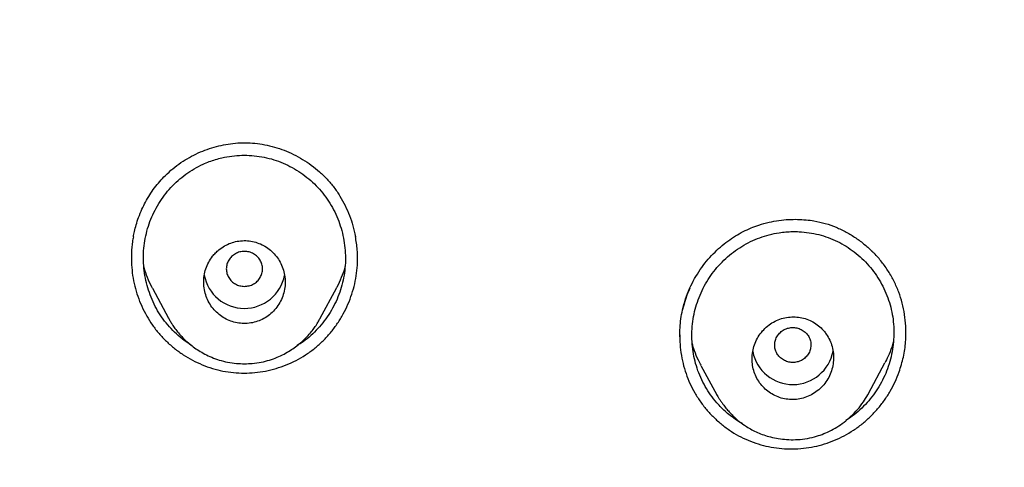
# Model space of a CAD drawing. Header units: millimetres. Extents: x 8 to 827, y 12 to 1643.
# Tile 107 of 134: x 454 to 475, y 1518 to 1528. Entities that reach past the tile are written whole.
import ezdxf

# ---------------------------------------------------------------- set-up
doc = ezdxf.new("R2010")
doc.units = ezdxf.units.MM

msp = doc.modelspace()

# ---------------------------------------------------------------- linework, layer by layer
at = {"color": 7, "linetype": 'Continuous', "lineweight": 30}
for p, q in [((456.623, 1521.868), (456.976, 1521.205)), ((460.329, 1521.205), (460.683, 1521.868)), ((468.274, 1520.841), (468.273, 1520.816)), ((468.737, 1520.165), (469.086, 1519.511)), ((472.44, 1519.544), (472.8, 1520.219)), ((469.089, 1519.513), (469.084, 1519.522)), ((472.437, 1519.546), (472.421, 1519.517)), ((472.423, 1519.516), (472.44, 1519.543))]:
    msp.add_line(p, q, dxfattribs=at)
for centre, start, end in [((458.653, 1522.328), 190.5886, 348.9006), ((470.767, 1520.646), 191.2125, 349.5338)]:
    msp.add_arc(centre, 0.904, start, end, dxfattribs=at)
for points, knots in [([(518.615, 1485.143), (518.616, 1485.158), (518.617, 1485.191), (518.618, 1485.25), (518.62, 1485.333), (518.623, 1485.444), (518.626, 1485.587), (518.63, 1485.756), (518.633, 1485.95), (518.636, 1486.17), (518.638, 1486.415), (518.639, 1486.677), (518.639, 1486.956), (518.637, 1487.248), (518.634, 1487.562), (518.628, 1487.898), (518.619, 1488.255), (518.608, 1488.632), (518.585, 1489.253), (518.542, 1490.103), (518.469, 1491.132), (518.382, 1492.104), (518.285, 1493.021), (518.174, 1493.922), (518.051, 1494.805), (517.916, 1495.672), (517.77, 1496.521), (517.614, 1497.353), (517.478, 1498.022), (517.368, 1498.532), (517.29, 1498.887), (517.211, 1499.23), (517.135, 1499.556), (517.062, 1499.859), (516.992, 1500.14), (516.927, 1500.399), (516.866, 1500.635), (516.81, 1500.849), (516.759, 1501.041), (516.714, 1501.212), (516.677, 1501.346), (516.649, 1501.449), (516.628, 1501.525), (516.609, 1501.592), (516.594, 1501.647), (516.581, 1501.692), (516.568, 1501.741), (516.549, 1501.806), (516.523, 1501.899), (516.488, 1502.019), (516.446, 1502.167), (516.4, 1502.326), (516.35, 1502.494), (516.299, 1502.664), (516.245, 1502.843), (516.19, 1503.024), (516.057, 1503.454), (515.839, 1504.133), (515.524, 1505.06), (515.19, 1505.989), (514.882, 1506.8), (514.606, 1507.497), (514.366, 1508.084), (514.112, 1508.684), (513.843, 1509.298), (513.559, 1509.927), (513.241, 1510.608), (512.885, 1511.344), (512.487, 1512.135), (512.064, 1512.942), (511.655, 1513.694), (511.265, 1514.388), (510.897, 1515.021), (510.583, 1515.547), (510.33, 1515.961), (510.146, 1516.258), (509.967, 1516.543), (509.795, 1516.814), (509.616, 1517.092), (509.431, 1517.375), (509.243, 1517.66), (509.068, 1517.922), (508.905, 1518.162), (508.756, 1518.381), (508.62, 1518.578), (508.501, 1518.748), (508.399, 1518.895), (508.312, 1519.017), (508.237, 1519.123), (508.175, 1519.211), (508.124, 1519.283), (508.081, 1519.342), (508.041, 1519.397), (507.996, 1519.46), (507.94, 1519.539), (507.869, 1519.636), (507.785, 1519.751), (507.691, 1519.88), (507.56, 1520.058), (507.391, 1520.284), (507.182, 1520.563), (506.957, 1520.857), (506.717, 1521.168), (506.461, 1521.495), (506.189, 1521.837), (505.9, 1522.194), (505.594, 1522.566), (505.27, 1522.953), (504.928, 1523.354), (504.569, 1523.769), (504.116, 1524.28), (503.567, 1524.884), (502.917, 1525.577), (502.245, 1526.27), (501.552, 1526.961), (500.837, 1527.649), (500.094, 1528.341), (499.323, 1529.033), (498.527, 1529.723), (497.707, 1530.408), (496.863, 1531.087), (495.989, 1531.765), (495.217, 1532.34), (494.557, 1532.816), (494.025, 1533.192), (493.496, 1533.556), (492.98, 1533.904), (492.477, 1534.236), (491.987, 1534.552), (491.497, 1534.862), (491.007, 1535.165), (490.519, 1535.46), (490.049, 1535.739), (489.598, 1536.001), (489.161, 1536.25), (488.741, 1536.485), (488.336, 1536.707), (487.953, 1536.914), (487.592, 1537.105), (487.253, 1537.282), (486.936, 1537.445), (486.65, 1537.591), (486.392, 1537.72), (486.162, 1537.834), (485.951, 1537.937), (485.76, 1538.03), (485.589, 1538.113), (485.432, 1538.188), (485.291, 1538.255), (485.169, 1538.312), (485.078, 1538.355), (485.014, 1538.385), (484.974, 1538.404), (484.949, 1538.416), (484.937, 1538.421), (484.933, 1538.423), (484.931, 1538.424), (484.93, 1538.425), (484.924, 1538.427), (484.913, 1538.433), (484.891, 1538.443), (484.856, 1538.459), (484.805, 1538.483), (484.734, 1538.516), (484.641, 1538.559), (484.521, 1538.614), (484.374, 1538.681), (484.203, 1538.758), (484.009, 1538.845), (483.796, 1538.94), (483.566, 1539.041), (483.318, 1539.148), (483.05, 1539.263), (482.76, 1539.385), (482.451, 1539.514), (482.123, 1539.648), (481.776, 1539.788), (481.407, 1539.934), (481.015, 1540.086), (480.598, 1540.244), (480.156, 1540.408), (479.691, 1540.576), (479.204, 1540.748), (478.694, 1540.922), (478.161, 1541.1), (477.584, 1541.286), (476.96, 1541.48), (476.287, 1541.682), (475.585, 1541.883), (474.854, 1542.083), (474.093, 1542.281), (473.319, 1542.473), (472.532, 1542.656), (471.733, 1542.832), (470.908, 1543.002), (470.056, 1543.165), (469.228, 1543.312), (468.427, 1543.444), (467.659, 1543.56), (466.886, 1543.667), (466.115, 1543.764), (465.352, 1543.851), (464.552, 1543.932), (463.716, 1544.006), (462.846, 1544.07), (461.987, 1544.122), (461.058, 1544.165), (460.061, 1544.196), (459, 1544.211), (457.959, 1544.208), (456.938, 1544.188), (455.944, 1544.153), (454.977, 1544.103), (454.037, 1544.041), (453.118, 1543.966), (452.213, 1543.879), (451.324, 1543.781), (450.451, 1543.672), (449.599, 1543.553), (448.77, 1543.427), (447.963, 1543.293), (447.177, 1543.152), (446.415, 1543.005), (445.675, 1542.853), (444.957, 1542.697), (444.261, 1542.538), (443.586, 1542.375), (442.978, 1542.221), (442.434, 1542.078), (441.949, 1541.946), (441.478, 1541.814), (441.017, 1541.681), (440.485, 1541.522), (439.869, 1541.333), (439.163, 1541.107), (438.438, 1540.865), (437.695, 1540.606), (436.934, 1540.33), (436.168, 1540.04), (435.399, 1539.737), (434.626, 1539.421), (433.838, 1539.086), (433.038, 1538.732), (432.224, 1538.358), (431.398, 1537.963), (430.56, 1537.546), (429.74, 1537.123), (428.94, 1536.694), (428.16, 1536.262), (427.373, 1535.81), (426.579, 1535.338), (425.778, 1534.846), (424.972, 1534.332), (424.161, 1533.797), (423.347, 1533.24), (422.529, 1532.662), (421.709, 1532.06), (420.886, 1531.434), (420.122, 1530.832), (419.417, 1530.257), (418.77, 1529.714), (418.13, 1529.162), (417.507, 1528.608), (416.91, 1528.062), (416.34, 1527.526), (415.797, 1527.001), (415.28, 1526.489), (414.788, 1525.99), (414.324, 1525.507), (413.886, 1525.041), (413.473, 1524.593), (413.083, 1524.16), (412.71, 1523.738), (412.354, 1523.327), (412.015, 1522.929), (411.698, 1522.55), (411.402, 1522.189), (411.126, 1521.847), (410.869, 1521.526), (410.638, 1521.231), (410.431, 1520.964), (410.246, 1520.723), (410.076, 1520.499), (409.921, 1520.293), (409.781, 1520.105), (409.651, 1519.929), (409.533, 1519.768), (409.425, 1519.621), (409.347, 1519.512), (409.291, 1519.434), (409.254, 1519.383), (409.216, 1519.331), (409.174, 1519.272), (409.12, 1519.196), (409.052, 1519.1), (408.968, 1518.981), (408.87, 1518.842), (408.758, 1518.682), (408.633, 1518.502), (408.495, 1518.301), (408.344, 1518.079), (408.183, 1517.84), (408.014, 1517.586), (407.836, 1517.316), (407.647, 1517.026), (407.449, 1516.717), (407.241, 1516.387), (406.982, 1515.972), (406.682, 1515.479), (406.347, 1514.916), (405.99, 1514.298), (405.613, 1513.627), (405.221, 1512.903), (404.849, 1512.192), (404.493, 1511.49), (404.155, 1510.796), (403.832, 1510.112), (403.527, 1509.444), (403.24, 1508.79), (402.969, 1508.153), (402.713, 1507.53), (402.415, 1506.779), (402.08, 1505.894), (401.715, 1504.871), (401.461, 1504.113), (401.303, 1503.623), (401.232, 1503.399), (401.162, 1503.175), (401.093, 1502.952), (401.026, 1502.73), (400.964, 1502.523), (400.909, 1502.337), (400.863, 1502.177), (400.823, 1502.04), (400.79, 1501.925), (400.764, 1501.832), (400.744, 1501.762), (400.729, 1501.709), (400.715, 1501.659), (400.695, 1501.586), (400.665, 1501.478), (400.626, 1501.337), (400.583, 1501.177), (400.535, 1500.999), (400.482, 1500.798), (400.423, 1500.574), (400.359, 1500.324), (400.291, 1500.05), (400.218, 1499.751), (400.141, 1499.429), (400.052, 1499.047), (399.954, 1498.609), (399.849, 1498.123), (399.723, 1497.511), (399.58, 1496.77), (399.426, 1495.896), (399.284, 1495.003), (399.154, 1494.092), (399.037, 1493.163), (398.934, 1492.215), (398.846, 1491.25), (398.79, 1490.476), (398.755, 1489.9), (398.735, 1489.526), (398.718, 1489.15), (398.703, 1488.776), (398.691, 1488.411), (398.681, 1488.044), (398.674, 1487.681), (398.669, 1487.323), (398.667, 1486.991), (398.667, 1486.695), (398.668, 1486.432), (398.67, 1486.202), (398.672, 1485.993), (398.675, 1485.807), (398.678, 1485.651), (398.681, 1485.521), (398.683, 1485.417), (398.685, 1485.329), (398.687, 1485.256), (398.689, 1485.199), (398.69, 1485.165), (398.69, 1485.151)], [0, 0, 0, 0, 0.000224, 0.00053, 0.00092, 0.001546, 0.002312, 0.003218, 0.004264, 0.005451, 0.006778, 0.008245, 0.009716, 0.011305, 0.013013, 0.014838, 0.016782, 0.018845, 0.021009, 0.026938, 0.032761, 0.03787, 0.042896, 0.047838, 0.052695, 0.057469, 0.062159, 0.066766, 0.071289, 0.073292, 0.075279, 0.077217, 0.079036, 0.080732, 0.082304, 0.083754, 0.085079, 0.086281, 0.08736, 0.088318, 0.089153, 0.089633, 0.090061, 0.090436, 0.090755, 0.090996, 0.0912, 0.091572, 0.092098, 0.092777, 0.09361, 0.094596, 0.095478, 0.096455, 0.097484, 0.098514, 0.099546, 0.104806, 0.110107, 0.115448, 0.120832, 0.124176, 0.127593, 0.131111, 0.13473, 0.138449, 0.142269, 0.146899, 0.151668, 0.156577, 0.161625, 0.165485, 0.169423, 0.173439, 0.175359, 0.177252, 0.17906, 0.180783, 0.182423, 0.184391, 0.186222, 0.187916, 0.189472, 0.190891, 0.192173, 0.193317, 0.194236, 0.195043, 0.195736, 0.196316, 0.196783, 0.197148, 0.197489, 0.197879, 0.198396, 0.199038, 0.199806, 0.200686, 0.201612, 0.203358, 0.205223, 0.207206, 0.209308, 0.211528, 0.213868, 0.216326, 0.218903, 0.221598, 0.224413, 0.227346, 0.230398, 0.235346, 0.240417, 0.245613, 0.250781, 0.256066, 0.261468, 0.266985, 0.272618, 0.278264, 0.284021, 0.289889, 0.295869, 0.299337, 0.302828, 0.306234, 0.309532, 0.312722, 0.315804, 0.318777, 0.321924, 0.324939, 0.327824, 0.330578, 0.333201, 0.335773, 0.338207, 0.3405, 0.342654, 0.344669, 0.346544, 0.34828, 0.349749, 0.3511, 0.352334, 0.353451, 0.354451, 0.355334, 0.356194, 0.356904, 0.357462, 0.357781, 0.358015, 0.358164, 0.358207, 0.358221, 0.358229, 0.358238, 0.358253, 0.358324, 0.358446, 0.358621, 0.358933, 0.359338, 0.359836, 0.360554, 0.361406, 0.36239, 0.363507, 0.364758, 0.366055, 0.36747, 0.369003, 0.370654, 0.372423, 0.374274, 0.376239, 0.378318, 0.38051, 0.382864, 0.385335, 0.387925, 0.390632, 0.393457, 0.396401, 0.399462, 0.402993, 0.406669, 0.41049, 0.414456, 0.418567, 0.422823, 0.426968, 0.431242, 0.435644, 0.440176, 0.444836, 0.448819, 0.452891, 0.45699, 0.461043, 0.465052, 0.469015, 0.473627, 0.478177, 0.482664, 0.487089, 0.492729, 0.498264, 0.503694, 0.509016, 0.514231, 0.519249, 0.524164, 0.528976, 0.533685, 0.538385, 0.542978, 0.547464, 0.551843, 0.556116, 0.560282, 0.564342, 0.568286, 0.572125, 0.575858, 0.579485, 0.583006, 0.585698, 0.588325, 0.590886, 0.593382, 0.595849, 0.599614, 0.603498, 0.607502, 0.611626, 0.615869, 0.620232, 0.624509, 0.628893, 0.633386, 0.637987, 0.642695, 0.647512, 0.652438, 0.657471, 0.662084, 0.666784, 0.671572, 0.676447, 0.68141, 0.686461, 0.691599, 0.696814, 0.702117, 0.707507, 0.712984, 0.71855, 0.722984, 0.727473, 0.732009, 0.736457, 0.740762, 0.744926, 0.748947, 0.752825, 0.756561, 0.760153, 0.763542, 0.766794, 0.769908, 0.772884, 0.775824, 0.778617, 0.781262, 0.783759, 0.786108, 0.788309, 0.790363, 0.792116, 0.793745, 0.795249, 0.79663, 0.797886, 0.799019, 0.80014, 0.801105, 0.801945, 0.802303, 0.802637, 0.802967, 0.803334, 0.803804, 0.804452, 0.805233, 0.806146, 0.80719, 0.808367, 0.809675, 0.811115, 0.812687, 0.814303, 0.816039, 0.817893, 0.819867, 0.821959, 0.824171, 0.827748, 0.831266, 0.834725, 0.839262, 0.843692, 0.848014, 0.852228, 0.856416, 0.860493, 0.864457, 0.868309, 0.872048, 0.875674, 0.879214, 0.885144, 0.891023, 0.896852, 0.898128, 0.899401, 0.900672, 0.901941, 0.903207, 0.904433, 0.905463, 0.906366, 0.907141, 0.90779, 0.908311, 0.908708, 0.908975, 0.909213, 0.909546, 0.910216, 0.911045, 0.911919, 0.912919, 0.914046, 0.9153, 0.916706, 0.918243, 0.919912, 0.921711, 0.923642, 0.926314, 0.929024, 0.931764, 0.936506, 0.941337, 0.946258, 0.95127, 0.956371, 0.961562, 0.966843, 0.972214, 0.974243, 0.976284, 0.978337, 0.980402, 0.982404, 0.984299, 0.986395, 0.988343, 0.990142, 0.991793, 0.993164, 0.994413, 0.99554, 0.996543, 0.997425, 0.998065, 0.998621, 0.999092, 0.999479, 0.999781, 1, 1, 1, 1]), ([(419.368, 1438.967), (418.73, 1439.521), (417.455, 1440.63), (415.64, 1442.393), (413.901, 1444.225), (412.247, 1446.129), (410.679, 1448.101), (409.2, 1450.135), (407.813, 1452.229), (406.521, 1454.379), (405.325, 1456.58), (404.23, 1458.83), (403.237, 1461.123), (402.348, 1463.456), (401.565, 1465.825), (400.889, 1468.223), (400.32, 1470.647), (399.859, 1473.093), (399.507, 1475.555), (399.266, 1478.03), (399.135, 1480.513), (399.117, 1482.999), (399.211, 1485.483), (399.416, 1487.961), (399.732, 1490.428), (400.158, 1492.88), (400.692, 1495.312), (401.334, 1497.719), (402.082, 1500.098), (402.936, 1502.443), (403.895, 1504.75), (404.958, 1507.014), (406.121, 1509.231), (407.382, 1511.398), (408.739, 1513.511), (410.188, 1515.565), (411.727, 1517.558), (413.354, 1519.484), (415.065, 1521.341), (416.858, 1523.124), (418.73, 1524.83), (420.677, 1526.455), (422.695, 1527.998), (424.78, 1529.456), (426.928, 1530.826), (429.134, 1532.105), (431.396, 1533.292), (433.709, 1534.383), (436.068, 1535.376), (438.47, 1536.268), (440.91, 1537.059), (443.383, 1537.747), (445.884, 1538.332), (448.409, 1538.813), (450.953, 1539.188), (453.511, 1539.456), (456.08, 1539.624), (457.795, 1539.645), (458.653, 1539.656)], [0, 0, 0, 0, 0.017858, 0.035716, 0.053573, 0.07143, 0.089286, 0.107143, 0.124999, 0.142856, 0.160713, 0.178571, 0.196429, 0.214287, 0.232143, 0.25, 0.267856, 0.285712, 0.303568, 0.321425, 0.339282, 0.35714, 0.374998, 0.392856, 0.410713, 0.42857, 0.446428, 0.464285, 0.482142, 0.499999, 0.517857, 0.535714, 0.553571, 0.571428, 0.589285, 0.607142, 0.624999, 0.642856, 0.660713, 0.67857, 0.696427, 0.714284, 0.732141, 0.749999, 0.767857, 0.785715, 0.803573, 0.821432, 0.83929, 0.857149, 0.875005, 0.892861, 0.910716, 0.928572, 0.946428, 0.964284, 0.982141, 1, 1, 1, 1]), ([(458.653, 1539.656), (459.511, 1539.645), (461.226, 1539.624), (463.794, 1539.456), (466.353, 1539.188), (468.897, 1538.812), (471.422, 1538.332), (473.923, 1537.747), (476.533, 1537.021), (479.241, 1536.133), (482.032, 1535.062), (484.763, 1533.855), (487.427, 1532.517), (490.018, 1531.051), (492.41, 1529.537), (494.61, 1527.998), (496.628, 1526.455), (498.575, 1524.83), (500.447, 1523.124), (502.241, 1521.341), (503.952, 1519.484), (505.578, 1517.558), (507.118, 1515.565), (508.567, 1513.511), (509.923, 1511.398), (511.184, 1509.231), (512.347, 1507.014), (513.41, 1504.75), (514.423, 1502.315), (515.362, 1499.706), (516.204, 1496.921), (516.901, 1494.1), (517.45, 1491.249), (517.851, 1488.374), (518.089, 1485.621), (518.189, 1482.999), (518.17, 1480.513), (518.04, 1478.031), (517.798, 1475.556), (517.447, 1473.093), (516.986, 1470.647), (516.417, 1468.223), (515.74, 1465.824), (514.957, 1463.456), (514.069, 1461.123), (513.076, 1458.83), (511.98, 1456.58), (510.785, 1454.379), (509.42, 1452.11), (507.871, 1449.788), (506.119, 1447.432), (504.248, 1445.164), (502.259, 1442.992), (500.165, 1440.912), (498.68, 1439.615), (497.937, 1438.967)], [0, 0, 0, 0, 0.017859, 0.035717, 0.053574, 0.07143, 0.089287, 0.107143, 0.125, 0.145832, 0.166666, 0.1875, 0.208333, 0.229166, 0.249999, 0.267856, 0.285713, 0.303571, 0.321429, 0.339287, 0.357144, 0.375001, 0.392858, 0.410715, 0.428572, 0.446429, 0.464286, 0.482143, 0.500002, 0.520835, 0.541668, 0.562501, 0.583334, 0.604167, 0.624999, 0.642856, 0.660713, 0.678571, 0.696428, 0.714286, 0.732144, 0.750003, 0.76786, 0.785718, 0.803575, 0.821433, 0.839289, 0.857146, 0.875003, 0.895835, 0.916668, 0.9375, 0.958333, 0.979167, 1, 1, 1, 1]), ([(458.653, 1537.367), (458.049, 1537.362), (456.841, 1537.351), (455.03, 1537.265), (453.223, 1537.126), (451.419, 1536.932), (449.618, 1536.682), (447.824, 1536.377), (446.092, 1536.029), (444.426, 1535.644), (442.828, 1535.228), (441.247, 1534.769), (439.684, 1534.267), (438.138, 1533.722), (436.556, 1533.114), (434.943, 1532.438), (433.303, 1531.692), (431.692, 1530.898), (430.11, 1530.057), (428.558, 1529.169), (427.033, 1528.233), (425.577, 1527.276), (424.192, 1526.305), (422.877, 1525.326), (421.595, 1524.313), (420.343, 1523.264), (419.123, 1522.181), (417.901, 1521.031), (416.681, 1519.813), (415.47, 1518.524), (414.301, 1517.2), (413.176, 1515.839), (412.094, 1514.443), (411.053, 1513.01), (410.084, 1511.583), (409.184, 1510.169), (408.355, 1508.776), (407.569, 1507.365), (406.828, 1505.934), (406.13, 1504.485), (405.458, 1502.974), (404.815, 1501.402), (404.208, 1499.768), (403.655, 1498.116), (403.155, 1496.446), (402.708, 1494.757), (402.315, 1493.049), (401.984, 1491.374), (401.713, 1489.737), (401.498, 1488.146), (401.332, 1486.553), (401.213, 1484.957), (401.142, 1483.359), (401.119, 1481.714), (401.148, 1480.022), (401.235, 1478.286), (401.378, 1476.551), (401.579, 1474.819), (401.836, 1473.088), (402.15, 1471.36), (402.509, 1469.69), (402.906, 1468.082), (403.336, 1466.538), (403.812, 1465.009), (404.332, 1463.496), (404.897, 1461.999), (405.525, 1460.472), (406.222, 1458.919), (406.99, 1457.344), (407.811, 1455.791), (408.684, 1454.26), (409.61, 1452.752), (410.585, 1451.271), (411.576, 1449.863), (412.577, 1448.528), (413.584, 1447.264), (414.627, 1446.029), (415.706, 1444.824), (416.821, 1443.65), (418.006, 1442.471), (419.265, 1441.293), (420.599, 1440.121), (421.974, 1438.988), (423.389, 1437.894), (424.844, 1436.84), (426.334, 1435.831), (427.809, 1434.895), (429.264, 1434.031), (430.695, 1433.235), (432.149, 1432.48), (433.623, 1431.765), (435.119, 1431.093), (436.685, 1430.442), (438.318, 1429.818), (440.02, 1429.226), (441.739, 1428.687), (443.475, 1428.2), (445.229, 1427.766), (446.996, 1427.384), (448.724, 1427.066), (450.408, 1426.807), (452.047, 1426.6), (453.691, 1426.44), (455.34, 1426.326), (456.995, 1426.254), (458.1, 1426.245), (458.653, 1426.241)], [0, 0, 0, 0, 0.01003, 0.020054, 0.030083, 0.040124, 0.050187, 0.060282, 0.070362, 0.079553, 0.088711, 0.097842, 0.106955, 0.116055, 0.12515, 0.135215, 0.145244, 0.155247, 0.165233, 0.175211, 0.185191, 0.195231, 0.204429, 0.213609, 0.222777, 0.23194, 0.241107, 0.250284, 0.260264, 0.270231, 0.280194, 0.290164, 0.300149, 0.31016, 0.320251, 0.329484, 0.338685, 0.347862, 0.357022, 0.366175, 0.375328, 0.385279, 0.395221, 0.405163, 0.415118, 0.425096, 0.435106, 0.445185, 0.454404, 0.463594, 0.472765, 0.481925, 0.491084, 0.500249, 0.510205, 0.520158, 0.530119, 0.540101, 0.550114, 0.56017, 0.570237, 0.579425, 0.588586, 0.597726, 0.606856, 0.615983, 0.625115, 0.635087, 0.645061, 0.655045, 0.665052, 0.67509, 0.685171, 0.695207, 0.70436, 0.713496, 0.722621, 0.731743, 0.74087, 0.750008, 0.759978, 0.769956, 0.779952, 0.789974, 0.800033, 0.810138, 0.820182, 0.829338, 0.838477, 0.847605, 0.856731, 0.86586, 0.875, 0.885017, 0.895019, 0.905016, 0.915017, 0.92503, 0.935066, 0.945076, 0.954226, 0.963368, 0.97251, 0.981657, 0.990818, 1, 1, 1, 1]), ([(458.653, 1426.241), (459.26, 1426.246), (460.473, 1426.257), (462.289, 1426.343), (464.099, 1426.481), (465.903, 1426.674), (467.699, 1426.923), (469.487, 1427.226), (471.211, 1427.573), (472.87, 1427.957), (474.466, 1428.373), (476.046, 1428.833), (477.613, 1429.337), (479.165, 1429.885), (480.752, 1430.494), (482.369, 1431.17), (484.01, 1431.916), (485.621, 1432.71), (487.203, 1433.552), (488.757, 1434.441), (490.283, 1435.378), (491.739, 1436.336), (493.124, 1437.307), (494.438, 1438.286), (495.72, 1439.299), (496.971, 1440.348), (498.191, 1441.431), (499.413, 1442.581), (500.632, 1443.799), (501.843, 1445.088), (503.011, 1446.412), (504.135, 1447.772), (505.217, 1449.167), (506.257, 1450.6), (507.226, 1452.028), (508.126, 1453.442), (508.955, 1454.835), (509.74, 1456.247), (510.481, 1457.677), (511.179, 1459.127), (511.851, 1460.638), (512.493, 1462.21), (513.1, 1463.844), (513.653, 1465.496), (514.153, 1467.166), (514.599, 1468.854), (514.993, 1470.562), (515.323, 1472.237), (515.593, 1473.874), (515.808, 1475.465), (515.974, 1477.058), (516.093, 1478.654), (516.163, 1480.251), (516.187, 1481.896), (516.157, 1483.588), (516.071, 1485.324), (515.927, 1487.057), (515.726, 1488.79), (515.469, 1490.52), (515.155, 1492.247), (514.796, 1493.917), (514.398, 1495.526), (513.968, 1497.071), (513.492, 1498.6), (512.972, 1500.113), (512.407, 1501.61), (511.806, 1503.069), (511.172, 1504.49), (510.508, 1505.873), (509.803, 1507.238), (509.059, 1508.585), (508.275, 1509.916), (507.451, 1511.229), (506.589, 1512.521), (505.68, 1513.806), (504.724, 1515.081), (503.717, 1516.345), (502.674, 1517.58), (501.596, 1518.784), (500.481, 1519.959), (499.348, 1521.085), (498.2, 1522.164), (497.039, 1523.195), (495.847, 1524.197), (494.625, 1525.169), (493.371, 1526.11), (492.086, 1527.021), (490.777, 1527.897), (489.426, 1528.75), (488.037, 1529.575), (486.605, 1530.371), (485.152, 1531.127), (483.677, 1531.842), (482.18, 1532.516), (480.687, 1533.138), (479.199, 1533.709), (477.72, 1534.233), (476.224, 1534.717), (474.713, 1535.162), (473.185, 1535.568), (471.641, 1535.934), (470.085, 1536.26), (468.498, 1536.549), (466.884, 1536.799), (465.243, 1537.006), (463.599, 1537.167), (461.952, 1537.282), (460.303, 1537.354), (459.203, 1537.363), (458.653, 1537.367)], [0, 0, 0, 0, 0.010081, 0.020137, 0.030179, 0.040216, 0.050257, 0.060311, 0.070335, 0.079491, 0.088633, 0.097767, 0.1069, 0.116039, 0.125192, 0.135253, 0.145282, 0.155288, 0.16528, 0.175267, 0.185259, 0.195301, 0.204496, 0.213673, 0.222839, 0.232002, 0.241168, 0.250345, 0.260322, 0.270285, 0.280246, 0.290212, 0.300194, 0.310203, 0.320293, 0.329526, 0.338727, 0.347904, 0.357065, 0.366218, 0.375372, 0.385323, 0.395264, 0.405207, 0.415162, 0.425139, 0.435149, 0.445226, 0.454443, 0.463632, 0.472801, 0.481959, 0.491116, 0.500279, 0.510233, 0.520184, 0.530144, 0.540125, 0.550137, 0.560192, 0.570258, 0.579448, 0.588609, 0.59775, 0.60688, 0.616007, 0.625139, 0.633867, 0.642594, 0.651329, 0.660077, 0.668845, 0.677642, 0.686473, 0.695244, 0.704395, 0.713529, 0.722653, 0.731774, 0.740899, 0.750037, 0.758756, 0.767483, 0.776222, 0.78498, 0.793764, 0.802579, 0.811433, 0.820208, 0.829363, 0.838502, 0.847632, 0.856762, 0.865897, 0.875044, 0.883755, 0.89247, 0.901196, 0.909939, 0.918704, 0.927499, 0.936329, 0.945126, 0.954305, 0.963462, 0.972602, 0.981734, 0.990864, 1, 1, 1, 1]), ([(401.62, 1481.768), (401.628, 1482.441), (401.642, 1483.786), (401.761, 1485.8), (401.95, 1487.807), (402.217, 1489.806), (402.561, 1491.798), (402.971, 1493.741), (403.444, 1495.631), (403.972, 1497.466), (404.567, 1499.283), (405.227, 1501.082), (405.965, 1502.89), (406.781, 1504.701), (407.681, 1506.512), (408.65, 1508.291), (409.688, 1510.039), (410.795, 1511.754), (411.946, 1513.401), (413.132, 1514.976), (414.349, 1516.478), (415.618, 1517.939), (416.941, 1519.357), (418.337, 1520.754), (419.809, 1522.124), (421.356, 1523.464), (422.956, 1524.749), (424.609, 1525.981), (426.313, 1527.158), (428.027, 1528.253), (429.745, 1529.269), (431.461, 1530.207), (433.21, 1531.086), (434.991, 1531.907), (436.833, 1532.681), (438.735, 1533.404), (440.696, 1534.069), (442.687, 1534.666), (444.707, 1535.194), (446.753, 1535.652), (448.778, 1536.032), (450.77, 1536.337), (452.726, 1536.569), (454.685, 1536.736), (456.647, 1536.836), (458.654, 1536.871), (460.704, 1536.836), (462.794, 1536.726), (464.878, 1536.541), (466.956, 1536.282), (469.027, 1535.95), (471.043, 1535.552), (472.999, 1535.097), (474.893, 1534.589), (476.764, 1534.019), (478.611, 1533.388), (480.477, 1532.679), (482.358, 1531.89), (484.247, 1531.014), (486.1, 1530.073), (487.917, 1529.067), (489.697, 1527.995), (491.403, 1526.882), (493.033, 1525.736), (494.585, 1524.564), (496.089, 1523.345), (497.548, 1522.077), (498.991, 1520.732), (500.413, 1519.31), (501.808, 1517.806), (503.144, 1516.256), (504.421, 1514.658), (505.64, 1513.012), (506.776, 1511.353), (507.83, 1509.69), (508.802, 1508.029), (509.712, 1506.341), (510.561, 1504.623), (511.362, 1502.845), (512.11, 1501.007), (512.801, 1499.11), (513.419, 1497.19), (513.965, 1495.247), (514.439, 1493.278), (514.832, 1491.324), (515.148, 1489.392), (515.39, 1487.493), (515.561, 1485.588), (515.668, 1483.68), (515.681, 1482.405), (515.688, 1481.768)], [0, 0, 0, 0, 0.011674, 0.023319, 0.034953, 0.046594, 0.058259, 0.069953, 0.080961, 0.091959, 0.102962, 0.113984, 0.125039, 0.136637, 0.148231, 0.159838, 0.171475, 0.183157, 0.194877, 0.205905, 0.216918, 0.22793, 0.238954, 0.250002, 0.261585, 0.273174, 0.284784, 0.296429, 0.308126, 0.319837, 0.330846, 0.341843, 0.352841, 0.363852, 0.374887, 0.386465, 0.398061, 0.409688, 0.421363, 0.433098, 0.444853, 0.455881, 0.466873, 0.477842, 0.4888, 0.499758, 0.511447, 0.523122, 0.534797, 0.546486, 0.558206, 0.569931, 0.580933, 0.591898, 0.602839, 0.613767, 0.624694, 0.636409, 0.648098, 0.659775, 0.671455, 0.683154, 0.694888, 0.705917, 0.716904, 0.727863, 0.738806, 0.749745, 0.761427, 0.773085, 0.784734, 0.79639, 0.808067, 0.819807, 0.830858, 0.841874, 0.852868, 0.863854, 0.874847, 0.886477, 0.898088, 0.909698, 0.921323, 0.932981, 0.944738, 0.955821, 0.966873, 0.97791, 0.988948, 1, 1, 1, 1]), ([(456.199, 1523.005), (456.207, 1523.046), (456.224, 1523.134), (456.262, 1523.277), (456.315, 1523.442), (456.384, 1523.611), (456.467, 1523.778), (456.56, 1523.935), (456.665, 1524.087), (456.78, 1524.23), (456.914, 1524.373), (457.07, 1524.513), (457.248, 1524.647), (457.435, 1524.762), (457.63, 1524.861), (457.83, 1524.941), (458.033, 1525.004), (458.241, 1525.05), (458.453, 1525.078), (458.668, 1525.087), (458.885, 1525.076), (459.103, 1525.044), (459.319, 1524.992), (459.532, 1524.921), (459.74, 1524.83), (459.941, 1524.72), (460.133, 1524.592), (460.313, 1524.445), (460.481, 1524.282), (460.632, 1524.102), (460.766, 1523.906), (460.881, 1523.697), (460.977, 1523.476), (461.055, 1523.247), (461.089, 1523.088), (461.106, 1523.009)], [0, 0, 0, 0, 0.018047, 0.039506, 0.06442, 0.092808, 0.118018, 0.144692, 0.17116, 0.197363, 0.22331, 0.255428, 0.287222, 0.318695, 0.349839, 0.380637, 0.411073, 0.441286, 0.47176, 0.502542, 0.53362, 0.565008, 0.596735, 0.628813, 0.661232, 0.69397, 0.726999, 0.760279, 0.793713, 0.827345, 0.861282, 0.895536, 0.930094, 0.964927, 1, 1, 1, 1]), ([(457.357, 1524.387), (457.418, 1524.428), (457.54, 1524.511), (457.716, 1524.601), (457.874, 1524.668), (458.014, 1524.715), (458.18, 1524.76), (458.374, 1524.795), (458.595, 1524.812), (458.816, 1524.806), (459.035, 1524.778), (459.25, 1524.729), (459.459, 1524.658), (459.66, 1524.565), (459.853, 1524.453), (460.034, 1524.323), (460.2, 1524.177), (460.351, 1524.016), (460.484, 1523.841), (460.601, 1523.654), (460.697, 1523.457), (460.775, 1523.249), (460.833, 1523.035), (460.87, 1522.816), (460.887, 1522.595), (460.882, 1522.374), (460.857, 1522.155), (460.81, 1521.94), (460.743, 1521.73), (460.655, 1521.527), (460.547, 1521.332), (460.421, 1521.148), (460.28, 1520.977), (460.123, 1520.824), (459.968, 1520.697), (459.861, 1520.63), (459.816, 1520.602)], [0, 0, 0, 0, 0.030495, 0.061154, 0.081617, 0.101942, 0.122223, 0.153084, 0.183536, 0.213897, 0.244484, 0.274944, 0.305277, 0.335794, 0.366802, 0.397621, 0.428077, 0.458464, 0.48908, 0.519411, 0.549708, 0.580263, 0.611363, 0.641847, 0.672464, 0.703197, 0.733548, 0.764115, 0.79448, 0.82493, 0.855748, 0.886868, 0.917411, 0.947673, 0.977957, 1, 1, 1, 1]), ([(457.488, 1520.603), (457.477, 1520.61), (457.402, 1520.654), (457.274, 1520.75), (457.107, 1520.895), (456.955, 1521.057), (456.821, 1521.232), (456.705, 1521.419), (456.608, 1521.617), (456.531, 1521.824), (456.473, 1522.04), (456.435, 1522.259), (456.418, 1522.48), (456.423, 1522.7), (456.449, 1522.918), (456.496, 1523.134), (456.563, 1523.344), (456.651, 1523.546), (456.758, 1523.741), (456.884, 1523.926), (457.026, 1524.097), (457.183, 1524.253), (457.299, 1524.342), (457.357, 1524.387)], [0, 0, 0, 0, 0.008679, 0.058105, 0.107734, 0.157548, 0.206786, 0.256152, 0.305326, 0.354779, 0.404973, 0.455183, 0.504642, 0.553804, 0.603132, 0.652739, 0.701987, 0.751337, 0.801248, 0.851703, 0.901324, 0.950593, 1, 1, 1, 1]), ([(468.329, 1521.387), (468.35, 1521.47), (468.392, 1521.632), (468.484, 1521.864), (468.593, 1522.081), (468.719, 1522.282), (468.857, 1522.466), (469.006, 1522.632), (469.164, 1522.781), (469.328, 1522.913), (469.496, 1523.026), (469.668, 1523.123), (469.841, 1523.202), (470.031, 1523.272), (470.237, 1523.33), (470.457, 1523.37), (470.668, 1523.391), (470.868, 1523.394), (471.056, 1523.383), (471.261, 1523.356), (471.485, 1523.305), (471.723, 1523.222), (471.949, 1523.114), (472.16, 1522.985), (472.357, 1522.838), (472.474, 1522.726), (472.533, 1522.671)], [0, 0, 0, 0, 0.047462, 0.093787, 0.138975, 0.182998, 0.225816, 0.267394, 0.307704, 0.346735, 0.384493, 0.421015, 0.456346, 0.490499, 0.534191, 0.575765, 0.615197, 0.652467, 0.687567, 0.7205, 0.768155, 0.81534, 0.862083, 0.908439, 0.954416, 1, 1, 1, 1]), ([(456.199, 1523.006), (456.192, 1522.97), (456.167, 1522.852), (456.151, 1522.645), (456.156, 1522.474), (456.158, 1522.388)], [0, 0, 0, 0, 0.173535, 0.584616, 1, 1, 1, 1]), ([(461.147, 1522.376), (461.151, 1522.49), (461.157, 1522.705), (461.121, 1522.917), (461.104, 1523.016)], [0, 0, 0, 0, 0.531977, 1, 1, 1, 1]), ([(470.037, 1522.986), (470.106, 1523.009), (470.246, 1523.056), (470.44, 1523.094), (470.611, 1523.115), (470.758, 1523.123), (470.93, 1523.12), (471.125, 1523.101), (471.342, 1523.058), (471.552, 1522.992), (471.755, 1522.906), (471.947, 1522.799), (472.128, 1522.674), (472.296, 1522.531), (472.45, 1522.37), (472.587, 1522.196), (472.706, 1522.011), (472.806, 1521.815), (472.886, 1521.61), (472.946, 1521.399), (472.984, 1521.182), (473.001, 1520.962), (472.997, 1520.74), (472.972, 1520.519), (472.927, 1520.302), (472.862, 1520.091), (472.776, 1519.887), (472.672, 1519.693), (472.549, 1519.51), (472.409, 1519.339), (472.251, 1519.181), (472.094, 1519.048), (471.985, 1518.976), (471.938, 1518.945)], [0, 0, 0, 0, 0.033509, 0.0672, 0.089685, 0.11202, 0.134306, 0.168217, 0.20168, 0.235042, 0.268653, 0.302124, 0.335456, 0.36899, 0.403063, 0.436929, 0.470396, 0.503787, 0.537429, 0.570759, 0.604051, 0.637627, 0.671801, 0.705298, 0.738942, 0.772714, 0.806065, 0.839654, 0.873021, 0.90648, 0.940346, 0.974542, 1, 1, 1, 1]), ([(458.09, 1522.72), (458.064, 1522.698), (458.013, 1522.653), (457.934, 1522.562), (457.859, 1522.446), (457.796, 1522.301), (457.759, 1522.148), (457.748, 1521.991), (457.764, 1521.836), (457.805, 1521.687), (457.869, 1521.547), (457.955, 1521.421), (458.06, 1521.312), (458.18, 1521.222), (458.313, 1521.154), (458.456, 1521.108), (458.604, 1521.088), (458.755, 1521.092), (458.904, 1521.123), (459.047, 1521.178), (459.179, 1521.258), (459.297, 1521.36), (459.396, 1521.482), (459.474, 1521.619), (459.526, 1521.768), (459.554, 1521.923), (459.554, 1522.08), (459.529, 1522.233), (459.479, 1522.38), (459.406, 1522.514), (459.313, 1522.634), (459.202, 1522.736), (459.076, 1522.818), (458.939, 1522.878), (458.794, 1522.914), (458.644, 1522.926), (458.494, 1522.911), (458.349, 1522.872), (458.211, 1522.809), (458.13, 1522.75), (458.09, 1522.72)], [0, 0, 0, 0, 0.017774, 0.035548, 0.063134, 0.090722, 0.118279, 0.145837, 0.173055, 0.200273, 0.227001, 0.253728, 0.280023, 0.306316, 0.332413, 0.358508, 0.384728, 0.410948, 0.43757, 0.464194, 0.491329, 0.518466, 0.545988, 0.573512, 0.601116, 0.628721, 0.656072, 0.683423, 0.710309, 0.737193, 0.763604, 0.790014, 0.816138, 0.842261, 0.868406, 0.89455, 0.920919, 0.947288, 0.973643, 1, 1, 1, 1]), ([(469.654, 1518.877), (469.633, 1518.888), (469.547, 1518.934), (469.429, 1519.02), (469.296, 1519.128), (469.189, 1519.23), (469.071, 1519.356), (468.949, 1519.511), (468.83, 1519.697), (468.729, 1519.893), (468.649, 1520.099), (468.59, 1520.31), (468.551, 1520.526), (468.534, 1520.747), (468.538, 1520.969), (468.563, 1521.191), (468.608, 1521.408), (468.673, 1521.618), (468.759, 1521.821), (468.863, 1522.015), (468.986, 1522.199), (469.126, 1522.37), (469.283, 1522.528), (469.455, 1522.672), (469.638, 1522.797), (469.832, 1522.904), (469.968, 1522.959), (470.037, 1522.986)], [0, 0, 0, 0, 0.014091, 0.056506, 0.084992, 0.113791, 0.143031, 0.185758, 0.228661, 0.271723, 0.314288, 0.356964, 0.399474, 0.442224, 0.485615, 0.52902, 0.571777, 0.614276, 0.656918, 0.699803, 0.742376, 0.785038, 0.828184, 0.871801, 0.914698, 0.957289, 1, 1, 1, 1]), ([(458.653, 1522.684), (458.618, 1522.681), (458.548, 1522.676), (458.451, 1522.635), (458.366, 1522.574), (458.303, 1522.493), (458.262, 1522.399), (458.248, 1522.298), (458.262, 1522.197), (458.303, 1522.102), (458.366, 1522.021), (458.451, 1521.96), (458.548, 1521.919), (458.618, 1521.914), (458.653, 1521.911)], [0, 0, 0, 0, 0.083319, 0.166681, 0.25, 0.333319, 0.416681, 0.5, 0.583319, 0.666681, 0.75, 0.833319, 0.916681, 1, 1, 1, 1]), ([(458.653, 1521.911), (458.688, 1521.914), (458.757, 1521.919), (458.855, 1521.96), (458.939, 1522.021), (459.003, 1522.102), (459.043, 1522.197), (459.058, 1522.298), (459.043, 1522.399), (459.003, 1522.493), (458.939, 1522.574), (458.855, 1522.635), (458.757, 1522.676), (458.688, 1522.681), (458.653, 1522.684)], [0, 0, 0, 0, 0.083319, 0.166681, 0.25, 0.333319, 0.416681, 0.5, 0.583319, 0.666681, 0.75, 0.833319, 0.916681, 1, 1, 1, 1]), ([(473.116, 1520.021), (473.15, 1520.13), (473.219, 1520.347), (473.265, 1520.688), (473.269, 1521.004), (473.239, 1521.29), (473.188, 1521.542), (473.111, 1521.786), (473.008, 1522.02), (472.883, 1522.243), (472.734, 1522.451), (472.608, 1522.602), (472.527, 1522.676), (472.509, 1522.693)], [0, 0, 0, 0, 0.118045, 0.235476, 0.354364, 0.444436, 0.532905, 0.620697, 0.708756, 0.797602, 0.885698, 0.973971, 1, 1, 1, 1]), ([(456.158, 1522.388), (456.165, 1522.309), (456.179, 1522.151), (456.226, 1521.917), (456.293, 1521.69), (456.382, 1521.468), (456.49, 1521.255), (456.617, 1521.054), (456.763, 1520.867), (456.926, 1520.694), (457.105, 1520.537), (457.298, 1520.398), (457.503, 1520.277), (457.72, 1520.176), (457.945, 1520.095), (458.177, 1520.037), (458.412, 1520.002), (458.649, 1519.991), (458.886, 1520.003), (459.121, 1520.037), (459.353, 1520.094), (459.578, 1520.173), (459.796, 1520.272), (460.001, 1520.392), (460.194, 1520.53), (460.373, 1520.687), (460.535, 1520.859), (460.681, 1521.046), (460.809, 1521.247), (460.919, 1521.46), (461.01, 1521.681), (461.078, 1521.909), (461.127, 1522.14), (461.141, 1522.297), (461.147, 1522.376)], [0, 0, 0, 0, 0.031459, 0.062616, 0.093731, 0.125065, 0.156739, 0.187941, 0.218955, 0.250072, 0.281507, 0.312658, 0.343802, 0.375215, 0.406876, 0.438066, 0.46909, 0.50026, 0.531483, 0.56254, 0.593719, 0.625304, 0.656665, 0.687743, 0.71883, 0.750221, 0.781229, 0.812208, 0.843433, 0.875173, 0.906707, 0.937842, 0.968849, 1, 1, 1, 1]), ([(456.624, 1521.869), (456.619, 1521.877), (456.575, 1521.952), (456.512, 1522.104), (456.454, 1522.254), (456.434, 1522.336), (456.432, 1522.343)], [0, 0, 0, 0, 0.057136, 0.509137, 0.956709, 1, 1, 1, 1]), ([(460.877, 1522.359), (460.874, 1522.347), (460.854, 1522.26), (460.793, 1522.104), (460.731, 1521.952), (460.687, 1521.877), (460.682, 1521.869)], [0, 0, 0, 0, 0.073486, 0.507041, 0.944481, 1, 1, 1, 1]), ([(468.491, 1521.87), (468.459, 1521.794), (468.394, 1521.638), (468.353, 1521.474), (468.333, 1521.39)], [0, 0, 0, 0, 0.490168, 1, 1, 1, 1]), ([(468.271, 1520.799), (468.271, 1520.865), (468.273, 1520.996), (468.293, 1521.193), (468.317, 1521.323), (468.329, 1521.387)], [0, 0, 0, 0, 0.3331287, 0.6665188, 1, 1, 1, 1]), ([(456.974, 1521.215), (456.985, 1521.193), (457.011, 1521.145), (457.059, 1521.067), (457.121, 1520.977), (457.2, 1520.876), (457.298, 1520.767), (457.407, 1520.666), (457.524, 1520.573), (457.644, 1520.49), (457.78, 1520.412), (457.932, 1520.34), (458.1, 1520.279), (458.283, 1520.233), (458.47, 1520.203), (458.595, 1520.202), (458.653, 1520.202)], [0, 0, 0, 0, 0.03568, 0.080106, 0.133333, 0.195388, 0.266313, 0.346173, 0.411967, 0.482845, 0.558845, 0.640021, 0.726457, 0.818296, 0.915789, 1, 1, 1, 1]), ([(458.653, 1520.202), (458.711, 1520.202), (458.836, 1520.203), (459.022, 1520.233), (459.206, 1520.279), (459.374, 1520.34), (459.525, 1520.412), (459.661, 1520.49), (459.782, 1520.573), (459.898, 1520.666), (460.007, 1520.767), (460.106, 1520.876), (460.185, 1520.977), (460.246, 1521.067), (460.294, 1521.145), (460.32, 1521.193), (460.332, 1521.215)], [0, 0, 0, 0, 0.084229, 0.18172, 0.273558, 0.359992, 0.441166, 0.517165, 0.588041, 0.653834, 0.733693, 0.804616, 0.86667, 0.919896, 0.964321, 1, 1, 1, 1]), ([(471.505, 1520.857), (471.488, 1520.881), (471.453, 1520.928), (471.378, 1521.007), (471.278, 1521.088), (471.148, 1521.161), (471.007, 1521.212), (470.858, 1521.238), (470.706, 1521.238), (470.554, 1521.213), (470.408, 1521.161), (470.271, 1521.084), (470.149, 1520.985), (470.045, 1520.866), (469.963, 1520.731), (469.904, 1520.585), (469.871, 1520.432), (469.863, 1520.278), (469.882, 1520.125), (469.924, 1519.979), (469.99, 1519.843), (470.077, 1519.721), (470.183, 1519.615), (470.304, 1519.529), (470.439, 1519.464), (470.583, 1519.422), (470.734, 1519.406), (470.886, 1519.415), (471.036, 1519.451), (471.18, 1519.512), (471.311, 1519.598), (471.427, 1519.705), (471.523, 1519.83), (471.597, 1519.97), (471.646, 1520.119), (471.669, 1520.273), (471.667, 1520.428), (471.639, 1520.58), (471.587, 1520.726), (471.532, 1520.813), (471.505, 1520.857)], [0, 0, 0, 0, 0.015564, 0.031127, 0.057222, 0.083315, 0.1096, 0.135886, 0.162616, 0.189349, 0.216586, 0.243825, 0.271395, 0.298966, 0.326542, 0.354119, 0.381381, 0.408643, 0.435421, 0.462197, 0.488527, 0.514855, 0.540958, 0.567059, 0.593253, 0.619447, 0.646021, 0.672597, 0.699683, 0.726771, 0.754267, 0.781764, 0.809376, 0.83699, 0.864378, 0.891765, 0.918816, 0.945865, 0.972934, 1, 1, 1, 1]), ([(468.272, 1520.82), (468.271, 1520.774), (468.27, 1520.649), (468.293, 1520.445), (468.337, 1520.21), (468.404, 1519.982), (468.491, 1519.763), (468.6, 1519.552), (468.729, 1519.353), (468.875, 1519.166), (469.039, 1518.995), (469.219, 1518.838), (469.412, 1518.699), (469.618, 1518.58), (469.834, 1518.483), (470.059, 1518.408), (470.289, 1518.354), (470.524, 1518.323), (470.762, 1518.315), (471.001, 1518.33), (471.237, 1518.366), (471.467, 1518.425), (471.691, 1518.506), (471.905, 1518.608), (472.109, 1518.729), (472.3, 1518.869), (472.479, 1519.027), (472.643, 1519.202), (472.792, 1519.39), (472.921, 1519.59), (473.031, 1519.8), (473.088, 1519.947), (473.116, 1520.021)], [0, 0, 0, 0, 0.019559, 0.053457, 0.087723, 0.121479, 0.155032, 0.188695, 0.222703, 0.256404, 0.290096, 0.32408, 0.358333, 0.392075, 0.425639, 0.45936, 0.493138, 0.526737, 0.560467, 0.594638, 0.628566, 0.662187, 0.695818, 0.729778, 0.763324, 0.796839, 0.830619, 0.864957, 0.899071, 0.932755, 0.966299, 1, 1, 1, 1]), ([(471.151, 1520.506), (471.158, 1520.539), (471.173, 1520.606), (471.16, 1520.707), (471.123, 1520.803), (471.06, 1520.885), (470.978, 1520.949), (470.881, 1520.99), (470.777, 1521.005), (470.672, 1520.995), (470.573, 1520.958), (470.488, 1520.898), (470.422, 1520.818), (470.379, 1520.725), (470.363, 1520.624), (470.374, 1520.523), (470.412, 1520.428), (470.475, 1520.346), (470.557, 1520.282), (470.653, 1520.24), (470.758, 1520.225), (470.862, 1520.236), (470.961, 1520.272), (471.046, 1520.333), (471.114, 1520.412), (471.139, 1520.475), (471.151, 1520.506)], [0, 0, 0, 0, 0.0416593, 0.0833407, 0.125, 0.1666593, 0.2083407, 0.25, 0.2916593, 0.3333407, 0.375, 0.4166592, 0.4583407, 0.5, 0.5416593, 0.5833408, 0.625, 0.6666593, 0.7083407, 0.75, 0.7916593, 0.8333407, 0.875, 0.9166593, 0.9583407, 1, 1, 1, 1]), ([(468.739, 1520.167), (468.719, 1520.203), (468.663, 1520.307), (468.597, 1520.469), (468.561, 1520.598), (468.545, 1520.653)], [0, 0, 0, 0, 0.239024, 0.672337, 1, 1, 1, 1]), ([(472.987, 1520.686), (472.977, 1520.647), (472.945, 1520.535), (472.882, 1520.379), (472.822, 1520.265), (472.798, 1520.22)], [0, 0, 0, 0, 0.23676, 0.693945, 1, 1, 1, 1]), ([(469.083, 1519.522), (469.092, 1519.507), (469.109, 1519.476), (469.144, 1519.425), (469.182, 1519.368), (469.231, 1519.299), (469.291, 1519.22), (469.364, 1519.134), (469.46, 1519.033), (469.585, 1518.923), (469.725, 1518.822), (469.86, 1518.742), (469.988, 1518.68), (470.127, 1518.625), (470.281, 1518.58), (470.45, 1518.545), (470.634, 1518.524), (470.831, 1518.521), (471.039, 1518.539), (471.235, 1518.58), (471.416, 1518.639), (471.58, 1518.71), (471.743, 1518.8), (471.902, 1518.91), (472.055, 1519.039), (472.198, 1519.188), (472.325, 1519.347), (472.392, 1519.462), (472.423, 1519.516)], [0, 0, 0, 0, 0.014977, 0.030612, 0.047335, 0.065567, 0.092203, 0.120059, 0.14902, 0.194478, 0.242306, 0.275498, 0.309887, 0.346026, 0.38519, 0.42744, 0.472712, 0.520895, 0.571837, 0.625376, 0.667257, 0.710859, 0.756209, 0.803291, 0.852057, 0.902444, 0.954389, 1, 1, 1, 1])]:
    msp.add_open_spline(points, degree=3, knots=knots, dxfattribs=at)

doc.saveas('drawing.dxf')
